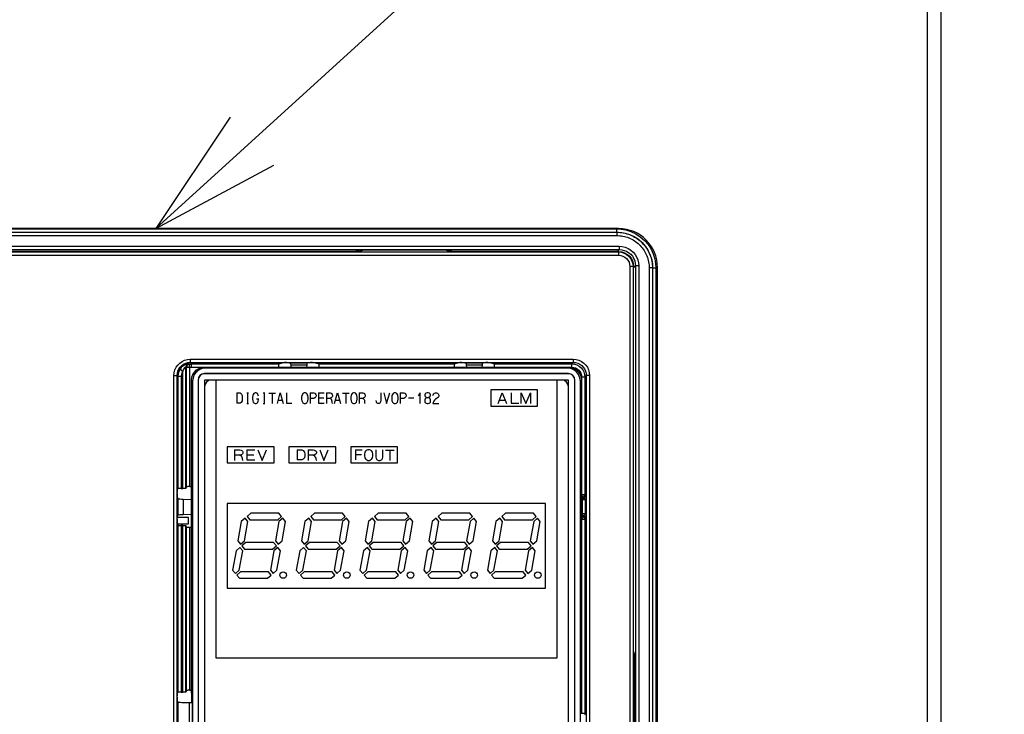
# Model space of a CAD drawing. Extents: x 29 to 422, y -226 to 287.
# Tile 56 of 63: x 191 to 206, y 146 to 156. Entities that reach past the tile are written whole.
import ezdxf

# ---------------------------------------------------------------- set-up
doc = ezdxf.new("R2010")
doc.units = 0
doc.header["$LTSCALE"] = 23.1
for name, color, linetype in [('ALL_FEATURES', 7, 'CONTINUOUS'), ('ALL_NOTE', 7, 'CONTINUOUS'), ('LAY0003', 7, 'CONTINUOUS')]:
    doc.layers.add(name, color=color, linetype=linetype)

msp = doc.modelspace()

# ---------------------------------------------------------------- linework, layer by layer
at = {"layer": 'ALL_FEATURES', "color": 9, "linetype": 'CONTINUOUS'}
msp.add_line((205, 182.402), (205, 138.862), dxfattribs=at)
at = {"layer": 'ALL_FEATURES', "color": 7, "linetype": 'CONTINUOUS'}
for p, q in [((205.21, 182.402), (205.21, 138.841)), ((200.25, 153.091), (183.65, 153.091)), ((200.85, 145.1), (200.85, 152.491))]:
    msp.add_line(p, q, dxfattribs=at)
msp.add_arc((200.25, 152.491), 0.6, 0, 90, dxfattribs=at)
at = {"layer": 'ALL_NOTE', "color": 2, "linetype": 'CONTINUOUS'}
msp.add_line((193.131, 153.091), (212.235, 170.493), dxfattribs=at)
msp.add_lwpolyline([(194.273, 154.807), (193.131, 153.091), (194.946, 154.068)], dxfattribs=at)
at = {"layer": 'LAY0003', "color": 9, "linetype": 'CONTINUOUS'}
for p, q in [((183.676, 153.086), (200.224, 153.086)), ((200.224, 153.036), (200.224, 153.086)), ((183.676, 153.036), (200.224, 153.036)), ((183.678, 153.035), (200.223, 153.035)), ((183.678, 152.985), (200.223, 152.985)), ((200.223, 153.035), (200.224, 153.036)), ((200.223, 153.035), (200.223, 152.985)), ((183.64, 152.818), (200.261, 152.818)), ((183.64, 152.768), (200.261, 152.768)), ((200.261, 152.768), (200.23, 152.737)), ((200.261, 152.818), (200.261, 152.768)), ((183.651, 152.731), (200.249, 152.731)), ((183.651, 152.681), (200.249, 152.681)), ((200.249, 152.731), (200.255, 152.737)), ((200.249, 152.731), (200.249, 152.681)), ((200.474, 152.506), (200.424, 152.506)), ((200.424, 152.506), (200.424, 145.193)), ((200.474, 152.506), (200.48, 152.512)), ((200.474, 152.506), (200.474, 145.193)), ((200.511, 152.518), (200.48, 152.487)), ((200.561, 152.518), (200.511, 152.518)), ((200.511, 152.518), (200.511, 145.319)), ((200.561, 152.518), (200.561, 145.302)), ((200.773, 152.485), (200.723, 152.485)), ((200.723, 152.485), (200.723, 145.186)), ((200.773, 152.485), (200.774, 152.486)), ((200.773, 152.485), (200.773, 145.159)), ((200.774, 152.486), (200.824, 152.486)), ((200.774, 152.486), (200.774, 145.149)), ((200.824, 152.486), (200.824, 145.099)), ((193.657, 151.081), (199.554, 151.081)), ((193.657, 151.081), (193.657, 151.031)), ((199.554, 151.081), (199.554, 151.031)), ((193.601, 150.955), (193.593, 150.963)), ((193.593, 149.094), (193.593, 150.963)), ((193.651, 150.955), (193.601, 150.955)), ((193.601, 149.117), (193.601, 150.955)), ((193.642, 151.004), (193.634, 151.012)), ((193.651, 150.955), (193.642, 151.004)), ((193.651, 149.12), (193.651, 150.955)), ((193.657, 151.031), (199.554, 151.031)), ((193.657, 151.031), (193.679, 151.008)), ((193.679, 151.008), (195.02, 151.008)), ((193.679, 150.958), (193.679, 151.008)), ((193.679, 150.958), (193.876, 150.958)), ((193.894, 150.943), (193.879, 150.958)), ((195.456, 151.02), (195.205, 151.02)), ((195.451, 150.988), (195.21, 150.988)), ((195.641, 151.008), (197.72, 151.008)), ((198.156, 151.02), (197.905, 151.02)), ((198.151, 150.988), (197.91, 150.988)), ((198.341, 151.008), (199.531, 151.008)), ((199.462, 150.943), (199.478, 150.958)), ((199.481, 150.958), (199.531, 150.958)), ((199.554, 151.031), (199.531, 151.008)), ((199.531, 150.958), (199.531, 151.008)), ((193.407, 150.831), (193.457, 150.831)), ((193.407, 142.084), (193.407, 150.831)), ((193.457, 150.831), (193.47, 150.818)), ((193.457, 142.084), (193.457, 150.831)), ((193.47, 150.818), (193.52, 150.818)), ((193.47, 150.818), (193.47, 149.089)), ((193.501, 150.925), (193.543, 150.898)), ((193.52, 150.818), (193.52, 149.091)), ((193.543, 149.091), (193.543, 150.898)), ((193.878, 150.856), (193.878, 150.859)), ((199.478, 150.856), (199.478, 150.859)), ((199.681, 150.808), (199.731, 150.808)), ((199.681, 150.808), (199.681, 149)), ((199.754, 150.831), (199.731, 150.808)), ((199.731, 150.808), (199.731, 149)), ((199.804, 150.831), (199.754, 150.831)), ((199.754, 150.831), (199.754, 145.304)), ((199.804, 150.831), (199.804, 145.304)), ((193.694, 150.743), (193.679, 150.758)), ((193.781, 150.759), (193.778, 150.759)), ((199.576, 150.759), (199.578, 150.759)), ((199.662, 150.743), (199.678, 150.758)), ((199.678, 148.999), (199.681, 149)), ((199.681, 149), (199.731, 149)), ((199.7, 148.954), (199.681, 149)), ((199.731, 149), (199.742, 148.99)), ((193.467, 148.935), (193.467, 148.679)), ((193.551, 148.927), (193.551, 148.687)), ((199.681, 148.926), (199.678, 148.926)), ((199.692, 148.915), (199.681, 148.926)), ((199.681, 148.688), (199.681, 148.926)), ((199.692, 148.915), (199.692, 148.699)), ((199.734, 148.914), (199.745, 148.914)), ((199.734, 148.914), (199.734, 148.701)), ((199.745, 148.925), (199.745, 148.701)), ((199.681, 148.688), (199.678, 148.688)), ((199.692, 148.699), (199.681, 148.688)), ((199.7, 148.66), (199.681, 148.614)), ((199.711, 148.671), (199.7, 148.66)), ((199.734, 148.701), (199.745, 148.701)), ((193.47, 148.526), (193.47, 145.954)), ((193.52, 148.523), (193.52, 145.956)), ((193.543, 145.956), (193.543, 148.523)), ((193.593, 145.959), (193.593, 148.52)), ((199.681, 148.614), (199.678, 148.616)), ((199.731, 148.614), (199.681, 148.614)), ((199.681, 148.614), (199.681, 145.627)), ((199.742, 148.625), (199.731, 148.614)), ((199.731, 148.614), (199.731, 145.624)), ((193.601, 145.982), (193.601, 148.497)), ((193.651, 145.985), (193.651, 148.494)), ((193.678, 145.939), (193.678, 145.939)), ((193.465, 145.807), (193.465, 145.108)), ((193.642, 145.796), (193.642, 145.118))]:
    msp.add_line(p, q, dxfattribs=at)
at = {"layer": 'LAY0003', "color": 7, "linetype": 'CONTINUOUS'}
for p, q in [((196.253, 152.758), (196.189, 152.737)), ((196.252, 152.737), (196.315, 152.758)), ((197.648, 152.758), (196.253, 152.758)), ((197.586, 152.758), (196.315, 152.758)), ((197.649, 152.737), (197.586, 152.758)), ((197.648, 152.758), (197.712, 152.737)), ((196.252, 152.737), (187.649, 152.737)), ((200.255, 152.737), (197.649, 152.737)), ((200.48, 146.529), (200.48, 152.512)), ((193.879, 150.958), (199.478, 150.958)), ((199.462, 150.943), (193.894, 150.943)), ((195.02, 151.008), (195.078, 151.027)), ((195.138, 151.028), (195.11, 151.028)), ((195.183, 151.027), (195.205, 151.02)), ((195.213, 150.958), (195.21, 150.988)), ((195.451, 150.988), (195.448, 150.958)), ((195.478, 151.027), (195.456, 151.02)), ((195.538, 151.028), (195.51, 151.028)), ((195.583, 151.027), (195.641, 151.008)), ((197.72, 151.008), (197.778, 151.027)), ((197.838, 151.028), (197.81, 151.028)), ((197.883, 151.027), (197.905, 151.02)), ((197.913, 150.958), (197.91, 150.988)), ((198.151, 150.988), (198.148, 150.958)), ((198.178, 151.027), (198.156, 151.02)), ((198.238, 151.028), (198.21, 151.028)), ((198.283, 151.027), (198.341, 151.008)), ((199.478, 150.859), (193.878, 150.859)), ((199.478, 150.856), (193.878, 150.856)), ((193.679, 146.001), (193.679, 150.758)), ((193.694, 150.743), (193.694, 142.175)), ((193.778, 150.759), (193.778, 142.159)), ((193.781, 150.759), (193.781, 142.159)), ((199.479, 150.76), (193.878, 150.76)), ((193.878, 150.76), (193.878, 150.759)), ((193.878, 150.76), (193.878, 142.158)), ((193.978, 150.759), (193.878, 150.759)), ((193.878, 150.759), (193.878, 150.659)), ((199.478, 150.759), (199.378, 150.759)), ((199.479, 150.76), (199.478, 150.759)), ((199.478, 150.659), (199.478, 150.759)), ((199.479, 142.158), (199.479, 150.76)), ((199.576, 142.159), (199.576, 150.759)), ((199.578, 142.159), (199.578, 150.759)), ((199.662, 142.175), (199.662, 150.743)), ((199.678, 150.758), (199.678, 145.878)), ((199.003, 150.609), (198.283, 150.609)), ((198.283, 150.609), (198.283, 150.359)), ((199.003, 150.359), (199.003, 150.609)), ((198.283, 150.359), (199.003, 150.359)), ((194.948, 149.734), (194.228, 149.734)), ((194.228, 149.734), (194.228, 149.484)), ((194.948, 149.484), (194.948, 149.734)), ((195.898, 149.734), (195.178, 149.734)), ((195.178, 149.734), (195.178, 149.484)), ((195.898, 149.484), (195.898, 149.734)), ((196.848, 149.734), (196.128, 149.734)), ((196.128, 149.734), (196.128, 149.484)), ((196.848, 149.484), (196.848, 149.734)), ((193.68, 149.692), (193.685, 149.692)), ((193.68, 149.692), (193.68, 149.225)), ((193.685, 149.692), (193.685, 149.225)), ((199.672, 149.692), (199.677, 149.692)), ((199.672, 149.692), (199.672, 149.225)), ((199.677, 149.225), (199.677, 149.692)), ((194.228, 149.484), (194.948, 149.484)), ((195.178, 149.484), (195.898, 149.484)), ((196.128, 149.484), (196.848, 149.484)), ((193.601, 149.117), (193.593, 149.094)), ((193.651, 149.12), (193.679, 149.12)), ((193.685, 149.225), (193.68, 149.225)), ((199.677, 149.225), (199.672, 149.225)), ((193.459, 149.014), (193.459, 148.986)), ((193.46, 149.059), (193.47, 149.089)), ((193.52, 149.091), (193.543, 149.091)), ((193.46, 148.955), (193.467, 148.935)), ((193.551, 148.927), (193.679, 148.922)), ((199.128, 148.859), (194.228, 148.859)), ((194.228, 148.859), (194.228, 147.559)), ((199.128, 147.559), (199.128, 148.859)), ((199.7, 148.954), (199.711, 148.943)), ((193.46, 148.659), (193.467, 148.679)), ((193.679, 148.692), (193.551, 148.687)), ((194.592, 148.709), (194.532, 148.659)), ((194.532, 148.659), (194.574, 148.609)), ((195.021, 148.709), (194.592, 148.709)), ((195.004, 148.609), (195.063, 148.659)), ((195.063, 148.659), (195.021, 148.709)), ((195.572, 148.709), (195.512, 148.659)), ((195.512, 148.659), (195.554, 148.609)), ((196.001, 148.709), (195.572, 148.709)), ((195.984, 148.609), (196.043, 148.659)), ((196.043, 148.659), (196.001, 148.709)), ((196.552, 148.709), (196.492, 148.659)), ((196.492, 148.659), (196.534, 148.609)), ((196.981, 148.709), (196.552, 148.709)), ((196.964, 148.609), (197.023, 148.659)), ((197.023, 148.659), (196.981, 148.709)), ((197.532, 148.709), (197.472, 148.659)), ((197.472, 148.659), (197.514, 148.609)), ((197.961, 148.709), (197.532, 148.709)), ((197.944, 148.609), (198.003, 148.659)), ((198.003, 148.659), (197.961, 148.709)), ((198.512, 148.709), (198.452, 148.659)), ((198.452, 148.659), (198.494, 148.609)), ((198.941, 148.709), (198.512, 148.709)), ((198.924, 148.609), (198.983, 148.659)), ((198.983, 148.659), (198.941, 148.709)), ((193.459, 148.614), (193.459, 148.586)), ((193.63, 148.647), (193.46, 148.647)), ((193.46, 148.555), (193.47, 148.526)), ((193.463, 148.547), (193.63, 148.547)), ((193.543, 148.523), (193.52, 148.523)), ((193.601, 148.497), (193.593, 148.52)), ((193.63, 148.547), (193.63, 148.647)), ((194.443, 148.584), (194.39, 148.283)), ((194.503, 148.634), (194.443, 148.584)), ((194.492, 148.283), (194.545, 148.584)), ((194.545, 148.584), (194.503, 148.634)), ((194.574, 148.609), (195.004, 148.609)), ((195.024, 148.584), (194.971, 148.283)), ((195.084, 148.634), (195.024, 148.584)), ((195.073, 148.283), (195.126, 148.584)), ((195.126, 148.584), (195.084, 148.634)), ((195.423, 148.584), (195.37, 148.283)), ((195.483, 148.634), (195.423, 148.584)), ((195.472, 148.283), (195.525, 148.584)), ((195.525, 148.584), (195.483, 148.634)), ((195.554, 148.609), (195.984, 148.609)), ((196.004, 148.584), (195.951, 148.283)), ((196.064, 148.634), (196.004, 148.584)), ((196.053, 148.283), (196.106, 148.584)), ((196.106, 148.584), (196.064, 148.634)), ((196.403, 148.584), (196.35, 148.283)), ((196.463, 148.634), (196.403, 148.584)), ((196.452, 148.283), (196.505, 148.584)), ((196.505, 148.584), (196.463, 148.634)), ((196.534, 148.609), (196.964, 148.609)), ((196.984, 148.584), (196.931, 148.283)), ((197.044, 148.634), (196.984, 148.584)), ((197.033, 148.283), (197.086, 148.584)), ((197.086, 148.584), (197.044, 148.634)), ((197.383, 148.584), (197.33, 148.283)), ((197.443, 148.634), (197.383, 148.584)), ((197.432, 148.283), (197.485, 148.584)), ((197.485, 148.584), (197.443, 148.634)), ((197.514, 148.609), (197.944, 148.609)), ((197.964, 148.584), (197.911, 148.283)), ((198.024, 148.634), (197.964, 148.584)), ((198.013, 148.283), (198.066, 148.584)), ((198.066, 148.584), (198.024, 148.634)), ((198.363, 148.584), (198.31, 148.283)), ((198.423, 148.634), (198.363, 148.584)), ((198.412, 148.283), (198.465, 148.584)), ((198.465, 148.584), (198.423, 148.634)), ((198.494, 148.609), (198.924, 148.609)), ((198.944, 148.584), (198.891, 148.283)), ((199.004, 148.634), (198.944, 148.584)), ((198.993, 148.283), (199.046, 148.584)), ((199.046, 148.584), (199.004, 148.634)), ((193.651, 148.494), (193.679, 148.494)), ((194.39, 148.283), (194.432, 148.233)), ((194.432, 148.233), (194.492, 148.283)), ((194.513, 148.259), (194.453, 148.209)), ((194.453, 148.209), (194.495, 148.159)), ((194.942, 148.259), (194.513, 148.259)), ((194.924, 148.159), (194.984, 148.209)), ((194.984, 148.209), (194.942, 148.259)), ((194.971, 148.283), (195.013, 148.233)), ((195.013, 148.233), (195.073, 148.283)), ((195.37, 148.283), (195.412, 148.233)), ((195.412, 148.233), (195.472, 148.283)), ((195.493, 148.259), (195.433, 148.209)), ((195.433, 148.209), (195.475, 148.159)), ((195.922, 148.259), (195.493, 148.259)), ((195.904, 148.159), (195.964, 148.209)), ((195.964, 148.209), (195.922, 148.259)), ((195.951, 148.283), (195.993, 148.233)), ((195.993, 148.233), (196.053, 148.283)), ((196.35, 148.283), (196.392, 148.233)), ((196.392, 148.233), (196.452, 148.283)), ((196.473, 148.259), (196.413, 148.209)), ((196.413, 148.209), (196.455, 148.159)), ((196.902, 148.259), (196.473, 148.259)), ((196.884, 148.159), (196.944, 148.209)), ((196.944, 148.209), (196.902, 148.259)), ((196.931, 148.283), (196.973, 148.233)), ((196.973, 148.233), (197.033, 148.283)), ((197.33, 148.283), (197.372, 148.233)), ((197.372, 148.233), (197.432, 148.283)), ((197.453, 148.259), (197.393, 148.209)), ((197.393, 148.209), (197.435, 148.159)), ((197.882, 148.259), (197.453, 148.259)), ((197.864, 148.159), (197.924, 148.209)), ((197.924, 148.209), (197.882, 148.259)), ((197.911, 148.283), (197.953, 148.233)), ((197.953, 148.233), (198.013, 148.283)), ((198.31, 148.283), (198.352, 148.233)), ((198.352, 148.233), (198.412, 148.283)), ((198.433, 148.259), (198.373, 148.209)), ((198.373, 148.209), (198.415, 148.159)), ((198.862, 148.259), (198.433, 148.259)), ((198.844, 148.159), (198.904, 148.209)), ((198.904, 148.209), (198.862, 148.259)), ((198.891, 148.283), (198.933, 148.233)), ((198.933, 148.233), (198.993, 148.283)), ((194.364, 148.134), (194.311, 147.833)), ((194.424, 148.184), (194.364, 148.134)), ((194.413, 147.833), (194.466, 148.134)), ((194.466, 148.134), (194.424, 148.184)), ((194.495, 148.159), (194.924, 148.159)), ((194.945, 148.134), (194.892, 147.833)), ((195.004, 148.184), (194.945, 148.134)), ((194.993, 147.833), (195.046, 148.134)), ((195.046, 148.134), (195.004, 148.184)), ((195.344, 148.134), (195.291, 147.833)), ((195.404, 148.184), (195.344, 148.134)), ((195.393, 147.833), (195.446, 148.134)), ((195.446, 148.134), (195.404, 148.184)), ((195.475, 148.159), (195.904, 148.159)), ((195.925, 148.134), (195.872, 147.833)), ((195.984, 148.184), (195.925, 148.134)), ((195.973, 147.833), (196.026, 148.134)), ((196.026, 148.134), (195.984, 148.184)), ((196.324, 148.134), (196.271, 147.833)), ((196.384, 148.184), (196.324, 148.134)), ((196.373, 147.833), (196.426, 148.134)), ((196.426, 148.134), (196.384, 148.184)), ((196.455, 148.159), (196.884, 148.159)), ((196.905, 148.134), (196.852, 147.833)), ((196.964, 148.184), (196.905, 148.134)), ((196.953, 147.833), (197.006, 148.134)), ((197.006, 148.134), (196.964, 148.184)), ((197.304, 148.134), (197.251, 147.833)), ((197.364, 148.184), (197.304, 148.134)), ((197.353, 147.833), (197.406, 148.134)), ((197.406, 148.134), (197.364, 148.184)), ((197.435, 148.159), (197.864, 148.159)), ((197.885, 148.134), (197.832, 147.833)), ((197.944, 148.184), (197.885, 148.134)), ((197.933, 147.833), (197.986, 148.134)), ((197.986, 148.134), (197.944, 148.184)), ((198.284, 148.134), (198.231, 147.833)), ((198.344, 148.184), (198.284, 148.134)), ((198.333, 147.833), (198.386, 148.134)), ((198.386, 148.134), (198.344, 148.184)), ((198.415, 148.159), (198.844, 148.159)), ((198.865, 148.134), (198.812, 147.833)), ((198.924, 148.184), (198.865, 148.134)), ((198.913, 147.833), (198.966, 148.134)), ((198.966, 148.134), (198.924, 148.184)), ((194.311, 147.833), (194.353, 147.783)), ((194.353, 147.783), (194.413, 147.833)), ((194.433, 147.809), (194.374, 147.759)), ((194.374, 147.759), (194.416, 147.709)), ((194.862, 147.809), (194.433, 147.809)), ((194.845, 147.709), (194.904, 147.759)), ((194.904, 147.759), (194.862, 147.809)), ((194.892, 147.833), (194.934, 147.783)), ((194.934, 147.783), (194.993, 147.833)), ((195.291, 147.833), (195.333, 147.783)), ((195.333, 147.783), (195.393, 147.833)), ((195.413, 147.809), (195.354, 147.759)), ((195.354, 147.759), (195.396, 147.709)), ((195.842, 147.809), (195.413, 147.809)), ((195.825, 147.709), (195.884, 147.759)), ((195.884, 147.759), (195.842, 147.809)), ((195.872, 147.833), (195.914, 147.783)), ((195.914, 147.783), (195.973, 147.833)), ((196.271, 147.833), (196.313, 147.783)), ((196.313, 147.783), (196.373, 147.833)), ((196.393, 147.809), (196.334, 147.759)), ((196.334, 147.759), (196.376, 147.709)), ((196.822, 147.809), (196.393, 147.809)), ((196.805, 147.709), (196.864, 147.759)), ((196.864, 147.759), (196.822, 147.809)), ((196.852, 147.833), (196.894, 147.783)), ((196.894, 147.783), (196.953, 147.833)), ((197.251, 147.833), (197.293, 147.783)), ((197.293, 147.783), (197.353, 147.833)), ((197.373, 147.809), (197.314, 147.759)), ((197.314, 147.759), (197.356, 147.709)), ((197.802, 147.809), (197.373, 147.809)), ((197.785, 147.709), (197.844, 147.759)), ((197.844, 147.759), (197.802, 147.809)), ((197.832, 147.833), (197.874, 147.783)), ((197.874, 147.783), (197.933, 147.833)), ((198.231, 147.833), (198.273, 147.783)), ((198.273, 147.783), (198.333, 147.833)), ((198.353, 147.809), (198.294, 147.759)), ((198.294, 147.759), (198.336, 147.709)), ((198.782, 147.809), (198.353, 147.809)), ((198.765, 147.709), (198.824, 147.759)), ((198.824, 147.759), (198.782, 147.809)), ((198.812, 147.833), (198.854, 147.783)), ((198.854, 147.783), (198.913, 147.833)), ((194.416, 147.709), (194.845, 147.709)), ((195.396, 147.709), (195.825, 147.709)), ((196.376, 147.709), (196.805, 147.709)), ((197.356, 147.709), (197.785, 147.709)), ((198.336, 147.709), (198.765, 147.709)), ((194.228, 147.559), (199.128, 147.559)), ((193.68, 146.692), (193.685, 146.692)), ((193.68, 146.692), (193.68, 146.225)), ((193.685, 146.692), (193.685, 146.225)), ((199.672, 146.692), (199.677, 146.692)), ((199.672, 146.692), (199.672, 146.225)), ((199.677, 146.225), (199.677, 146.692)), ((200.502, 146.524), (200.48, 146.587)), ((200.502, 146.465), (200.48, 146.529)), ((200.502, 145.371), (200.502, 146.524)), ((193.685, 146.225), (193.68, 146.225)), ((199.677, 146.225), (199.672, 146.225)), ((193.46, 145.924), (193.47, 145.954)), ((193.52, 145.956), (193.543, 145.956)), ((193.601, 145.982), (193.593, 145.959)), ((193.651, 145.985), (193.68, 145.985)), ((193.681, 145.942), (193.678, 145.939)), ((193.681, 145.936), (193.678, 145.939)), ((193.678, 145.939), (193.678, 145.796)), ((193.679, 146.001), (193.681, 145.998)), ((193.68, 145.94), (193.68, 145.998)), ((193.681, 145.998), (193.681, 145.883)), ((193.681, 145.936), (193.681, 145.937)), ((193.681, 145.936), (193.681, 145.796)), ((193.459, 145.879), (193.459, 145.851)), ((193.46, 145.82), (193.465, 145.807)), ((193.642, 145.796), (193.687, 145.796)), ((193.681, 145.883), (193.687, 145.878)), ((193.687, 145.878), (193.687, 145.039)), ((199.665, 145.865), (199.678, 145.878)), ((199.665, 142.252), (199.665, 145.865)), ((199.681, 145.627), (199.665, 145.627)), ((199.731, 145.624), (199.737, 145.607))]:
    msp.add_line(p, q, dxfattribs=at)
at = {"layer": 'LAY0003', "color": 40, "linetype": 'CONTINUOUS'}
for p, q in [((194.053, 150.759), (194.053, 146.484)), ((199.303, 146.484), (199.303, 150.759)), ((194.377, 150.562), (194.428, 150.562)), ((194.377, 150.562), (194.377, 150.405)), ((194.428, 150.562), (194.444, 150.551)), ((194.444, 150.551), (194.456, 150.523)), ((194.456, 150.523), (194.46, 150.495)), ((194.46, 150.472), (194.456, 150.439)), ((194.46, 150.495), (194.46, 150.472)), ((194.531, 150.562), (194.554, 150.562)), ((194.542, 150.562), (194.542, 150.399)), ((194.621, 150.523), (194.617, 150.495)), ((194.617, 150.495), (194.617, 150.467)), ((194.629, 150.54), (194.621, 150.523)), ((194.637, 150.551), (194.629, 150.54)), ((194.657, 150.562), (194.637, 150.551)), ((194.672, 150.562), (194.657, 150.562)), ((194.684, 150.557), (194.672, 150.562)), ((194.68, 150.472), (194.716, 150.472)), ((194.692, 150.551), (194.684, 150.557)), ((194.7, 150.54), (194.692, 150.551)), ((194.704, 150.529), (194.7, 150.54)), ((194.708, 150.512), (194.704, 150.529)), ((194.708, 150.456), (194.708, 150.472)), ((194.783, 150.562), (194.806, 150.562)), ((194.794, 150.562), (194.794, 150.399)), ((194.869, 150.557), (194.972, 150.557)), ((194.92, 150.557), (194.92, 150.399)), ((194.999, 150.399), (195.042, 150.562)), ((195.042, 150.562), (195.09, 150.399)), ((195.141, 150.562), (195.141, 150.405)), ((195.377, 150.523), (195.373, 150.495)), ((195.373, 150.495), (195.373, 150.467)), ((195.385, 150.54), (195.377, 150.523)), ((195.393, 150.551), (195.385, 150.54)), ((195.401, 150.557), (195.393, 150.551)), ((195.413, 150.562), (195.401, 150.557)), ((195.432, 150.562), (195.413, 150.562)), ((195.444, 150.557), (195.432, 150.562)), ((195.452, 150.551), (195.444, 150.557)), ((195.46, 150.54), (195.452, 150.551)), ((195.468, 150.523), (195.46, 150.54)), ((195.472, 150.495), (195.468, 150.523)), ((195.472, 150.467), (195.472, 150.495)), ((195.503, 150.562), (195.558, 150.562)), ((195.503, 150.562), (195.503, 150.399)), ((195.558, 150.478), (195.503, 150.478)), ((195.558, 150.562), (195.574, 150.557)), ((195.574, 150.484), (195.558, 150.478)), ((195.574, 150.557), (195.582, 150.551)), ((195.582, 150.489), (195.574, 150.484)), ((195.582, 150.551), (195.59, 150.54)), ((195.59, 150.501), (195.582, 150.489)), ((195.59, 150.54), (195.594, 150.529)), ((195.594, 150.512), (195.59, 150.501)), ((195.594, 150.529), (195.594, 150.512)), ((195.633, 150.562), (195.72, 150.562)), ((195.633, 150.562), (195.633, 150.405)), ((195.633, 150.484), (195.712, 150.484)), ((195.755, 150.562), (195.81, 150.562)), ((195.755, 150.562), (195.755, 150.399)), ((195.81, 150.478), (195.755, 150.478)), ((195.81, 150.562), (195.826, 150.557)), ((195.826, 150.484), (195.81, 150.478)), ((195.81, 150.478), (195.822, 150.472)), ((195.822, 150.472), (195.83, 150.461)), ((195.826, 150.557), (195.834, 150.551)), ((195.834, 150.489), (195.826, 150.484)), ((195.834, 150.551), (195.842, 150.54)), ((195.842, 150.501), (195.834, 150.489)), ((195.842, 150.54), (195.846, 150.529)), ((195.846, 150.512), (195.842, 150.501)), ((195.846, 150.529), (195.846, 150.512)), ((195.881, 150.399), (195.924, 150.562)), ((195.924, 150.562), (195.972, 150.399)), ((196.003, 150.557), (196.106, 150.557)), ((196.054, 150.557), (196.054, 150.399)), ((196.133, 150.523), (196.129, 150.495)), ((196.129, 150.495), (196.129, 150.467)), ((196.141, 150.54), (196.133, 150.523)), ((196.149, 150.551), (196.141, 150.54)), ((196.157, 150.557), (196.149, 150.551)), ((196.169, 150.562), (196.157, 150.557)), ((196.188, 150.562), (196.169, 150.562)), ((196.2, 150.557), (196.188, 150.562)), ((196.208, 150.551), (196.2, 150.557)), ((196.216, 150.54), (196.208, 150.551)), ((196.224, 150.523), (196.216, 150.54)), ((196.228, 150.495), (196.224, 150.523)), ((196.228, 150.467), (196.228, 150.495)), ((196.259, 150.562), (196.314, 150.562)), ((196.259, 150.562), (196.259, 150.399)), ((196.314, 150.478), (196.259, 150.478)), ((196.314, 150.562), (196.33, 150.557)), ((196.33, 150.484), (196.314, 150.478)), ((196.314, 150.478), (196.326, 150.472)), ((196.326, 150.472), (196.334, 150.461)), ((196.33, 150.557), (196.338, 150.551)), ((196.338, 150.489), (196.33, 150.484)), ((196.338, 150.551), (196.346, 150.54)), ((196.346, 150.501), (196.338, 150.489)), ((196.346, 150.54), (196.35, 150.529)), ((196.35, 150.512), (196.346, 150.501)), ((196.35, 150.529), (196.35, 150.512)), ((196.59, 150.562), (196.59, 150.45)), ((196.637, 150.562), (196.68, 150.399)), ((196.68, 150.399), (196.728, 150.562)), ((196.763, 150.523), (196.759, 150.495)), ((196.759, 150.495), (196.759, 150.467)), ((196.771, 150.54), (196.763, 150.523)), ((196.779, 150.551), (196.771, 150.54)), ((196.787, 150.557), (196.779, 150.551)), ((196.799, 150.562), (196.787, 150.557)), ((196.818, 150.562), (196.799, 150.562)), ((196.83, 150.557), (196.818, 150.562)), ((196.838, 150.551), (196.83, 150.557)), ((196.846, 150.54), (196.838, 150.551)), ((196.854, 150.523), (196.846, 150.54)), ((196.858, 150.495), (196.854, 150.523)), ((196.858, 150.467), (196.858, 150.495)), ((196.889, 150.562), (196.944, 150.562)), ((196.889, 150.562), (196.889, 150.399)), ((196.944, 150.478), (196.889, 150.478)), ((196.944, 150.562), (196.96, 150.557)), ((196.96, 150.484), (196.944, 150.478)), ((196.96, 150.557), (196.968, 150.551)), ((196.968, 150.489), (196.96, 150.484)), ((196.968, 150.551), (196.976, 150.54)), ((196.976, 150.501), (196.968, 150.489)), ((196.976, 150.54), (196.98, 150.529)), ((196.98, 150.512), (196.976, 150.501)), ((196.98, 150.529), (196.98, 150.512)), ((197.019, 150.484), (197.098, 150.484)), ((197.196, 150.562), (197.165, 150.517)), ((197.196, 150.399), (197.196, 150.562)), ((197.275, 150.472), (197.267, 150.456)), ((197.275, 150.546), (197.271, 150.534)), ((197.271, 150.534), (197.271, 150.517)), ((197.271, 150.517), (197.275, 150.506)), ((197.283, 150.557), (197.275, 150.546)), ((197.275, 150.506), (197.283, 150.495)), ((197.287, 150.484), (197.275, 150.472)), ((197.303, 150.562), (197.283, 150.557)), ((197.283, 150.495), (197.299, 150.489)), ((197.299, 150.489), (197.287, 150.484)), ((197.299, 150.489), (197.326, 150.489)), ((197.322, 150.562), (197.303, 150.562)), ((197.342, 150.557), (197.322, 150.562)), ((197.326, 150.489), (197.342, 150.495)), ((197.338, 150.484), (197.326, 150.489)), ((197.35, 150.472), (197.338, 150.484)), ((197.35, 150.546), (197.342, 150.557)), ((197.342, 150.495), (197.354, 150.517)), ((197.354, 150.534), (197.35, 150.546)), ((197.358, 150.456), (197.35, 150.472)), ((197.354, 150.517), (197.354, 150.534)), ((197.393, 150.523), (197.397, 150.534)), ((197.397, 150.534), (197.405, 150.546)), ((197.405, 150.546), (197.417, 150.557)), ((197.417, 150.557), (197.433, 150.562)), ((197.433, 150.562), (197.448, 150.562)), ((197.472, 150.489), (197.433, 150.467)), ((197.448, 150.562), (197.464, 150.557)), ((197.464, 150.557), (197.476, 150.546)), ((197.48, 150.501), (197.472, 150.489)), ((197.476, 150.546), (197.484, 150.529)), ((197.484, 150.512), (197.48, 150.501)), ((197.484, 150.529), (197.484, 150.512)), ((198.396, 150.399), (198.458, 150.562)), ((198.458, 150.562), (198.525, 150.399)), ((198.598, 150.562), (198.598, 150.405)), ((198.75, 150.562), (198.823, 150.399)), ((198.75, 150.399), (198.75, 150.562)), ((198.823, 150.399), (198.897, 150.562)), ((198.897, 150.562), (198.897, 150.399)), ((194.428, 150.405), (194.377, 150.405)), ((194.444, 150.416), (194.428, 150.405)), ((194.456, 150.439), (194.444, 150.416)), ((194.531, 150.399), (194.554, 150.399)), ((194.617, 150.467), (194.621, 150.439)), ((194.621, 150.439), (194.629, 150.422)), ((194.629, 150.422), (194.637, 150.411)), ((194.637, 150.411), (194.645, 150.405)), ((194.645, 150.405), (194.657, 150.399)), ((194.657, 150.399), (194.672, 150.399)), ((194.672, 150.399), (194.684, 150.405)), ((194.684, 150.405), (194.692, 150.411)), ((194.692, 150.411), (194.7, 150.422)), ((194.7, 150.422), (194.704, 150.433)), ((194.704, 150.433), (194.708, 150.456)), ((194.783, 150.399), (194.806, 150.399)), ((195.015, 150.45), (195.074, 150.45)), ((195.141, 150.405), (195.224, 150.405)), ((195.373, 150.467), (195.377, 150.439)), ((195.377, 150.439), (195.385, 150.422)), ((195.385, 150.422), (195.393, 150.411)), ((195.393, 150.411), (195.401, 150.405)), ((195.401, 150.405), (195.413, 150.399)), ((195.413, 150.399), (195.432, 150.399)), ((195.432, 150.399), (195.444, 150.405)), ((195.444, 150.405), (195.452, 150.411)), ((195.452, 150.411), (195.46, 150.422)), ((195.46, 150.422), (195.468, 150.439)), ((195.468, 150.439), (195.472, 150.467)), ((195.633, 150.405), (195.72, 150.405)), ((195.83, 150.461), (195.834, 150.45)), ((195.834, 150.45), (195.838, 150.433)), ((195.838, 150.433), (195.838, 150.416)), ((195.838, 150.416), (195.842, 150.405)), ((195.842, 150.405), (195.846, 150.399)), ((195.897, 150.45), (195.956, 150.45)), ((196.129, 150.467), (196.133, 150.439)), ((196.133, 150.439), (196.141, 150.422)), ((196.141, 150.422), (196.149, 150.411)), ((196.149, 150.411), (196.157, 150.405)), ((196.157, 150.405), (196.169, 150.399)), ((196.169, 150.399), (196.188, 150.399)), ((196.188, 150.399), (196.2, 150.405)), ((196.2, 150.405), (196.208, 150.411)), ((196.208, 150.411), (196.216, 150.422)), ((196.216, 150.422), (196.224, 150.439)), ((196.224, 150.439), (196.228, 150.467)), ((196.334, 150.461), (196.338, 150.45)), ((196.338, 150.45), (196.342, 150.433)), ((196.342, 150.433), (196.342, 150.416)), ((196.342, 150.416), (196.346, 150.405)), ((196.346, 150.405), (196.35, 150.399)), ((196.523, 150.427), (196.519, 150.444)), ((196.527, 150.416), (196.523, 150.427)), ((196.535, 150.405), (196.527, 150.416)), ((196.547, 150.399), (196.535, 150.405)), ((196.566, 150.399), (196.547, 150.399)), ((196.574, 150.405), (196.566, 150.399)), ((196.582, 150.416), (196.574, 150.405)), ((196.586, 150.427), (196.582, 150.416)), ((196.59, 150.45), (196.586, 150.427)), ((196.759, 150.467), (196.763, 150.439)), ((196.763, 150.439), (196.771, 150.422)), ((196.771, 150.422), (196.779, 150.411)), ((196.779, 150.411), (196.787, 150.405)), ((196.787, 150.405), (196.799, 150.399)), ((196.799, 150.399), (196.818, 150.399)), ((196.818, 150.399), (196.83, 150.405)), ((196.83, 150.405), (196.838, 150.411)), ((196.838, 150.411), (196.846, 150.422)), ((196.846, 150.422), (196.854, 150.439)), ((196.854, 150.439), (196.858, 150.467)), ((197.267, 150.456), (197.267, 150.439)), ((197.267, 150.439), (197.271, 150.422)), ((197.271, 150.422), (197.279, 150.411)), ((197.279, 150.411), (197.287, 150.405)), ((197.287, 150.405), (197.303, 150.399)), ((197.303, 150.399), (197.322, 150.399)), ((197.322, 150.399), (197.338, 150.405)), ((197.338, 150.405), (197.346, 150.411)), ((197.346, 150.411), (197.354, 150.422)), ((197.354, 150.422), (197.358, 150.439)), ((197.358, 150.439), (197.358, 150.456)), ((197.397, 150.416), (197.393, 150.399)), ((197.393, 150.399), (197.484, 150.399)), ((197.405, 150.433), (197.397, 150.416)), ((197.417, 150.45), (197.405, 150.433)), ((197.433, 150.467), (197.417, 150.45)), ((198.418, 150.45), (198.503, 150.45)), ((198.598, 150.405), (198.717, 150.405)), ((194.341, 149.687), (194.42, 149.687)), ((194.341, 149.687), (194.341, 149.524)), ((194.42, 149.603), (194.341, 149.603)), ((194.42, 149.687), (194.442, 149.682)), ((194.442, 149.609), (194.42, 149.603)), ((194.42, 149.603), (194.437, 149.597)), ((194.437, 149.597), (194.448, 149.586)), ((194.442, 149.682), (194.453, 149.676)), ((194.453, 149.614), (194.442, 149.609)), ((194.448, 149.586), (194.453, 149.575)), ((194.453, 149.676), (194.465, 149.665)), ((194.465, 149.626), (194.453, 149.614)), ((194.453, 149.575), (194.459, 149.558)), ((194.465, 149.665), (194.47, 149.654)), ((194.47, 149.637), (194.465, 149.626)), ((194.47, 149.654), (194.47, 149.637)), ((194.527, 149.687), (194.65, 149.687)), ((194.527, 149.687), (194.527, 149.53)), ((194.527, 149.609), (194.639, 149.609)), ((194.701, 149.687), (194.763, 149.524)), ((194.763, 149.524), (194.83, 149.687)), ((195.302, 149.687), (195.375, 149.687)), ((195.302, 149.687), (195.302, 149.53)), ((195.375, 149.687), (195.398, 149.676)), ((195.398, 149.676), (195.415, 149.648)), ((195.415, 149.564), (195.398, 149.541)), ((195.415, 149.648), (195.42, 149.62)), ((195.42, 149.597), (195.415, 149.564)), ((195.42, 149.62), (195.42, 149.597)), ((195.471, 149.687), (195.55, 149.687)), ((195.471, 149.687), (195.471, 149.524)), ((195.55, 149.603), (195.471, 149.603)), ((195.55, 149.687), (195.572, 149.682)), ((195.572, 149.609), (195.55, 149.603)), ((195.55, 149.603), (195.567, 149.597)), ((195.567, 149.597), (195.578, 149.586)), ((195.572, 149.682), (195.583, 149.676)), ((195.583, 149.614), (195.572, 149.609)), ((195.578, 149.586), (195.583, 149.575)), ((195.583, 149.676), (195.595, 149.665)), ((195.595, 149.626), (195.583, 149.614)), ((195.583, 149.575), (195.589, 149.558)), ((195.595, 149.665), (195.6, 149.654)), ((195.6, 149.637), (195.595, 149.626)), ((195.6, 149.654), (195.6, 149.637)), ((195.651, 149.687), (195.713, 149.524)), ((195.713, 149.524), (195.78, 149.687)), ((196.2, 149.687), (196.306, 149.687)), ((196.2, 149.687), (196.2, 149.53)), ((196.2, 149.614), (196.296, 149.614)), ((196.347, 149.648), (196.342, 149.62)), ((196.342, 149.62), (196.342, 149.592)), ((196.342, 149.592), (196.347, 149.564)), ((196.357, 149.665), (196.347, 149.648)), ((196.347, 149.564), (196.357, 149.547)), ((196.367, 149.676), (196.357, 149.665)), ((196.377, 149.682), (196.367, 149.676)), ((196.392, 149.687), (196.377, 149.682)), ((196.418, 149.687), (196.392, 149.687)), ((196.433, 149.682), (196.418, 149.687)), ((196.443, 149.676), (196.433, 149.682)), ((196.453, 149.665), (196.443, 149.676)), ((196.463, 149.648), (196.453, 149.665)), ((196.453, 149.547), (196.463, 149.564)), ((196.468, 149.62), (196.463, 149.648)), ((196.463, 149.564), (196.468, 149.592)), ((196.468, 149.592), (196.468, 149.62)), ((196.514, 149.687), (196.514, 149.575)), ((196.514, 149.575), (196.519, 149.552)), ((196.615, 149.552), (196.62, 149.575)), ((196.62, 149.575), (196.62, 149.687)), ((196.666, 149.682), (196.797, 149.682)), ((196.731, 149.682), (196.731, 149.524)), ((194.459, 149.558), (194.459, 149.541)), ((194.459, 149.541), (194.465, 149.53)), ((194.465, 149.53), (194.47, 149.524)), ((194.527, 149.53), (194.65, 149.53)), ((195.375, 149.53), (195.302, 149.53)), ((195.398, 149.541), (195.375, 149.53)), ((195.589, 149.558), (195.589, 149.541)), ((195.589, 149.541), (195.595, 149.53)), ((195.595, 149.53), (195.6, 149.524)), ((196.357, 149.547), (196.367, 149.536)), ((196.367, 149.536), (196.377, 149.53)), ((196.377, 149.53), (196.392, 149.524)), ((196.392, 149.524), (196.418, 149.524)), ((196.418, 149.524), (196.433, 149.53)), ((196.433, 149.53), (196.443, 149.536)), ((196.443, 149.536), (196.453, 149.547)), ((196.519, 149.552), (196.524, 149.541)), ((196.524, 149.541), (196.534, 149.53)), ((196.534, 149.53), (196.554, 149.524)), ((196.554, 149.524), (196.58, 149.524)), ((196.58, 149.524), (196.6, 149.53)), ((196.6, 149.53), (196.61, 149.541)), ((196.61, 149.541), (196.615, 149.552)), ((194.053, 146.484), (199.303, 146.484))]:
    msp.add_line(p, q, dxfattribs=at)
at = {"layer": 'LAY0003', "color": 9, "linetype": 'CONTINUOUS'}
for points in [[(200.224, 153.086), (200.289, 153.083), (200.362, 153.07), (200.438, 153.047), (200.514, 153.012), (200.585, 152.966), (200.649, 152.91), (200.704, 152.847), (200.75, 152.775), (200.785, 152.7), (200.808, 152.623), (200.821, 152.551), (200.824, 152.486)], [(200.223, 153.035), (200.249, 153.034), (200.275, 153.032), (200.301, 153.029), (200.327, 153.025), (200.352, 153.019), (200.378, 153.012), (200.402, 153.004), (200.427, 152.995), (200.451, 152.985), (200.475, 152.973), (200.498, 152.961), (200.52, 152.947), (200.542, 152.933), (200.563, 152.917), (200.583, 152.9), (200.602, 152.883), (200.621, 152.864), (200.638, 152.845), (200.655, 152.825), (200.671, 152.804), (200.685, 152.782), (200.699, 152.76), (200.711, 152.737), (200.723, 152.713), (200.733, 152.689), (200.742, 152.664), (200.75, 152.64), (200.757, 152.614), (200.763, 152.589), (200.767, 152.563), (200.77, 152.537), (200.772, 152.511), (200.773, 152.485)], [(200.223, 152.985), (200.246, 152.984), (200.27, 152.982), (200.294, 152.979), (200.317, 152.975), (200.34, 152.97), (200.363, 152.964), (200.386, 152.957), (200.408, 152.949), (200.43, 152.939), (200.452, 152.929), (200.473, 152.918), (200.493, 152.905), (200.513, 152.892), (200.532, 152.878), (200.55, 152.862), (200.568, 152.846), (200.584, 152.83), (200.6, 152.812), (200.616, 152.794), (200.63, 152.775), (200.643, 152.755), (200.656, 152.735), (200.667, 152.714), (200.677, 152.692), (200.687, 152.67), (200.695, 152.648), (200.702, 152.625), (200.708, 152.602), (200.713, 152.579), (200.717, 152.556), (200.72, 152.532), (200.722, 152.508), (200.723, 152.485)], [(200.224, 153.036), (200.284, 153.033), (200.35, 153.022), (200.42, 153), (200.49, 152.968), (200.555, 152.926), (200.613, 152.875), (200.664, 152.817), (200.706, 152.751), (200.738, 152.682), (200.76, 152.612), (200.771, 152.546), (200.774, 152.486)], [(200.261, 152.818), (200.307, 152.814), (200.353, 152.803), (200.397, 152.785), (200.437, 152.76), (200.473, 152.73), (200.504, 152.694), (200.528, 152.654), (200.546, 152.61), (200.557, 152.564), (200.561, 152.518)], [(200.261, 152.768), (200.299, 152.765), (200.338, 152.756), (200.374, 152.741), (200.408, 152.72), (200.438, 152.695), (200.463, 152.665), (200.484, 152.631), (200.499, 152.594), (200.508, 152.556), (200.511, 152.518)], [(200.249, 152.731), (200.293, 152.727), (200.335, 152.714), (200.374, 152.693), (200.408, 152.665), (200.436, 152.631), (200.457, 152.592), (200.47, 152.55), (200.474, 152.506)], [(200.249, 152.681), (200.283, 152.678), (200.316, 152.668), (200.346, 152.652), (200.373, 152.63), (200.395, 152.603), (200.411, 152.573), (200.421, 152.54), (200.424, 152.506)], [(193.407, 150.831), (193.41, 150.873), (193.422, 150.916), (193.44, 150.956), (193.465, 150.991), (193.496, 151.022), (193.532, 151.047), (193.572, 151.066), (193.614, 151.077), (193.657, 151.081)], [(199.554, 151.081), (199.597, 151.077), (199.639, 151.066), (199.679, 151.047), (199.715, 151.022), (199.746, 150.991), (199.771, 150.956), (199.789, 150.916), (199.8, 150.874), (199.804, 150.831)], [(193.457, 150.831), (193.46, 150.865), (193.469, 150.899), (193.484, 150.931), (193.504, 150.959), (193.528, 150.984), (193.557, 151.004), (193.589, 151.019), (193.622, 151.028), (193.657, 151.031)], [(193.634, 151.012), (193.631, 151.012), (193.623, 151.011), (193.61, 151.007), (193.592, 151.001), (193.57, 150.99), (193.545, 150.974), (193.521, 150.951), (193.501, 150.925)], [(193.593, 150.963), (193.592, 150.963), (193.589, 150.962), (193.584, 150.96), (193.577, 150.955), (193.569, 150.947), (193.56, 150.935), (193.551, 150.918), (193.543, 150.898)], [(193.634, 151.012), (193.618, 151.006), (193.605, 150.995), (193.596, 150.98), (193.593, 150.963)], [(193.642, 151.004), (193.629, 151), (193.617, 150.992), (193.609, 150.982), (193.603, 150.969), (193.601, 150.955)], [(193.642, 151.004), (193.66, 151.007), (193.679, 151.008)], [(193.651, 150.955), (193.665, 150.957), (193.679, 150.958)], [(199.531, 151.008), (199.57, 151.004), (199.608, 150.993), (199.642, 150.974), (199.673, 150.949), (199.698, 150.919), (199.716, 150.884), (199.727, 150.847), (199.731, 150.808)], [(199.531, 150.958), (199.561, 150.955), (199.589, 150.947), (199.615, 150.933), (199.637, 150.914), (199.656, 150.891), (199.67, 150.865), (199.678, 150.837), (199.681, 150.808)], [(199.554, 151.031), (199.588, 151.028), (199.622, 151.019), (199.654, 151.004), (199.683, 150.984), (199.707, 150.959), (199.727, 150.931), (199.742, 150.899), (199.751, 150.865), (199.754, 150.831)], [(193.501, 150.925), (193.484, 150.891), (193.473, 150.855), (193.47, 150.818)], [(193.543, 150.898), (193.53, 150.873), (193.523, 150.846), (193.52, 150.818)], [(199.7, 148.954), (199.713, 148.962), (199.723, 148.973), (199.729, 148.986), (199.731, 149)], [(199.711, 148.943), (199.724, 148.951), (199.734, 148.962), (199.74, 148.975), (199.742, 148.99)], [(199.742, 148.99), (199.743, 148.989), (199.743, 148.987), (199.743, 148.984), (199.744, 148.979), (199.744, 148.973), (199.744, 148.966), (199.744, 148.957), (199.745, 148.947), (199.745, 148.936), (199.745, 148.925)], [(199.681, 148.926), (199.682, 148.933), (199.685, 148.94), (199.689, 148.946), (199.694, 148.951), (199.7, 148.954)], [(199.692, 148.915), (199.693, 148.924), (199.697, 148.932), (199.703, 148.939), (199.711, 148.943)], [(199.734, 148.914), (199.717, 148.914), (199.703, 148.915), (199.695, 148.915), (199.692, 148.915)], [(199.711, 148.943), (199.712, 148.943), (199.714, 148.942), (199.717, 148.94), (199.72, 148.939), (199.723, 148.936), (199.727, 148.934), (199.729, 148.93), (199.731, 148.926), (199.733, 148.922), (199.734, 148.918), (199.734, 148.914)], [(199.7, 148.66), (199.694, 148.664), (199.689, 148.668), (199.685, 148.674), (199.682, 148.681), (199.681, 148.688)], [(199.734, 148.701), (199.72, 148.7), (199.708, 148.7), (199.699, 148.7), (199.694, 148.699), (199.692, 148.699)], [(199.703, 148.675), (199.697, 148.682), (199.693, 148.69), (199.692, 148.699)], [(199.7, 148.66), (199.713, 148.653), (199.723, 148.642), (199.729, 148.628), (199.731, 148.614)], [(199.703, 148.675), (199.724, 148.663), (199.734, 148.653), (199.74, 148.639), (199.742, 148.625)], [(199.734, 148.701), (199.734, 148.696), (199.733, 148.691), (199.731, 148.687), (199.728, 148.683), (199.725, 148.679), (199.721, 148.676), (199.718, 148.674), (199.715, 148.673), (199.712, 148.672), (199.711, 148.671)], [(199.745, 148.701), (199.745, 148.688), (199.745, 148.676), (199.745, 148.664), (199.744, 148.653), (199.744, 148.644), (199.744, 148.637), (199.743, 148.632), (199.743, 148.628), (199.743, 148.626), (199.742, 148.625)]]:
    msp.add_lwpolyline(points, dxfattribs=at)
at = {"layer": 'LAY0003', "color": 7, "linetype": 'CONTINUOUS'}
for points in [[(200.255, 152.737), (200.299, 152.733), (200.342, 152.72), (200.38, 152.699), (200.414, 152.671), (200.443, 152.637), (200.463, 152.598), (200.476, 152.556), (200.48, 152.512)], [(193.679, 150.758), (193.684, 150.802), (193.698, 150.844), (193.722, 150.883), (193.754, 150.915), (193.793, 150.939), (193.835, 150.953), (193.879, 150.958)], [(193.894, 150.943), (193.843, 150.936), (193.794, 150.916), (193.753, 150.884), (193.721, 150.843), (193.701, 150.794), (193.694, 150.743)], [(195.02, 151.008), (195.019, 151.005), (195.019, 150.998), (195.018, 150.987), (195.018, 150.973), (195.017, 150.958)], [(195.078, 151.027), (195.081, 151.028), (195.088, 151.028), (195.097, 151.028), (195.11, 151.028)], [(195.138, 151.028), (195.151, 151.028), (195.163, 151.028), (195.173, 151.028), (195.18, 151.028), (195.183, 151.027)], [(195.21, 150.988), (195.208, 151.005), (195.207, 151.016), (195.205, 151.02)], [(195.456, 151.02), (195.454, 151.016), (195.452, 151.005), (195.451, 150.988)], [(195.478, 151.027), (195.481, 151.028), (195.488, 151.028), (195.497, 151.028), (195.51, 151.028)], [(195.538, 151.028), (195.551, 151.028), (195.563, 151.028), (195.573, 151.028), (195.58, 151.028), (195.583, 151.027)], [(195.643, 150.958), (195.643, 150.973), (195.643, 150.987), (195.642, 150.998), (195.641, 151.005), (195.641, 151.008)], [(197.72, 151.008), (197.719, 151.005), (197.719, 150.998), (197.718, 150.987), (197.718, 150.973), (197.717, 150.958)], [(197.778, 151.027), (197.781, 151.028), (197.788, 151.028), (197.797, 151.028), (197.81, 151.028)], [(197.838, 151.028), (197.851, 151.028), (197.863, 151.028), (197.873, 151.028), (197.88, 151.028), (197.883, 151.027)], [(197.91, 150.988), (197.908, 151.005), (197.907, 151.016), (197.905, 151.02)], [(198.156, 151.02), (198.154, 151.016), (198.152, 151.005), (198.151, 150.988)], [(198.178, 151.027), (198.181, 151.028), (198.188, 151.028), (198.197, 151.028), (198.21, 151.028)], [(198.238, 151.028), (198.251, 151.028), (198.263, 151.028), (198.273, 151.028), (198.28, 151.028), (198.283, 151.027)], [(198.343, 150.958), (198.343, 150.973), (198.343, 150.987), (198.342, 150.998), (198.341, 151.005), (198.341, 151.008)], [(199.662, 150.743), (199.656, 150.794), (199.636, 150.843), (199.604, 150.884), (199.562, 150.916), (199.514, 150.936), (199.462, 150.943)], [(199.478, 150.958), (199.522, 150.953), (199.564, 150.939), (199.602, 150.915), (199.635, 150.883), (199.659, 150.844), (199.673, 150.802), (199.678, 150.758)], [(193.651, 149.12), (193.636, 149.12), (193.622, 149.12), (193.611, 149.119), (193.604, 149.118), (193.601, 149.117)], [(193.459, 149.014), (193.459, 149.028), (193.46, 149.04), (193.46, 149.05), (193.46, 149.057), (193.46, 149.059)], [(193.46, 148.955), (193.46, 148.958), (193.46, 148.964), (193.46, 148.974), (193.459, 148.986)], [(193.52, 149.091), (193.505, 149.091), (193.491, 149.091), (193.48, 149.09), (193.473, 149.089), (193.47, 149.089)], [(193.593, 149.094), (193.591, 149.093), (193.583, 149.092), (193.572, 149.092), (193.559, 149.091), (193.543, 149.091)], [(193.467, 148.935), (193.471, 148.933), (193.482, 148.931), (193.499, 148.93), (193.522, 148.928), (193.551, 148.927)], [(193.459, 148.614), (193.459, 148.628), (193.46, 148.64), (193.46, 148.65), (193.46, 148.657), (193.46, 148.659)], [(193.551, 148.687), (193.522, 148.686), (193.499, 148.685), (193.482, 148.683), (193.471, 148.681), (193.467, 148.679)], [(193.46, 148.555), (193.46, 148.558), (193.46, 148.564), (193.46, 148.574), (193.459, 148.586)], [(193.47, 148.526), (193.473, 148.525), (193.48, 148.524), (193.491, 148.524), (193.505, 148.523), (193.52, 148.523)], [(193.543, 148.523), (193.559, 148.523), (193.572, 148.523), (193.583, 148.522), (193.591, 148.521), (193.593, 148.52)], [(193.601, 148.497), (193.604, 148.496), (193.611, 148.495), (193.622, 148.495), (193.636, 148.494), (193.651, 148.494)], [(193.52, 145.956), (193.505, 145.956), (193.491, 145.956), (193.48, 145.955), (193.473, 145.954), (193.47, 145.954)], [(193.593, 145.959), (193.591, 145.958), (193.583, 145.957), (193.572, 145.957), (193.559, 145.956), (193.543, 145.956)], [(193.651, 145.985), (193.636, 145.985), (193.622, 145.985), (193.611, 145.984), (193.604, 145.983), (193.601, 145.982)], [(193.459, 145.879), (193.459, 145.893), (193.46, 145.905), (193.46, 145.915), (193.46, 145.922), (193.46, 145.924)], [(193.46, 145.82), (193.46, 145.823), (193.46, 145.829), (193.46, 145.839), (193.459, 145.851)], [(193.465, 145.807), (193.47, 145.805), (193.483, 145.803), (193.504, 145.801), (193.531, 145.799), (193.565, 145.798), (193.602, 145.797), (193.642, 145.796)], [(199.731, 145.624), (199.729, 145.625), (199.721, 145.626), (199.71, 145.627), (199.697, 145.627), (199.681, 145.627)]]:
    msp.add_lwpolyline(points, dxfattribs=at)
for centre in [(195.088, 147.759), (196.068, 147.759), (197.048, 147.759), (198.028, 147.759), (199.008, 147.759)]:
    msp.add_circle(centre, 0.05, dxfattribs=at)
for centre, radius, start, end in [((193.878, 150.759), 0.1, 90, 180), ((193.878, 150.759), 0.0974, 90, 180), ((199.478, 150.759), 0.1, 0, 90), ((199.478, 150.759), 0.0974, 0, 90), ((193.978, 150.659), 0.1, 90, 180), ((199.378, 150.659), 0.1, 0, 90)]:
    msp.add_arc(centre, radius, start, end, dxfattribs=at)

doc.saveas('drawing.dxf')
